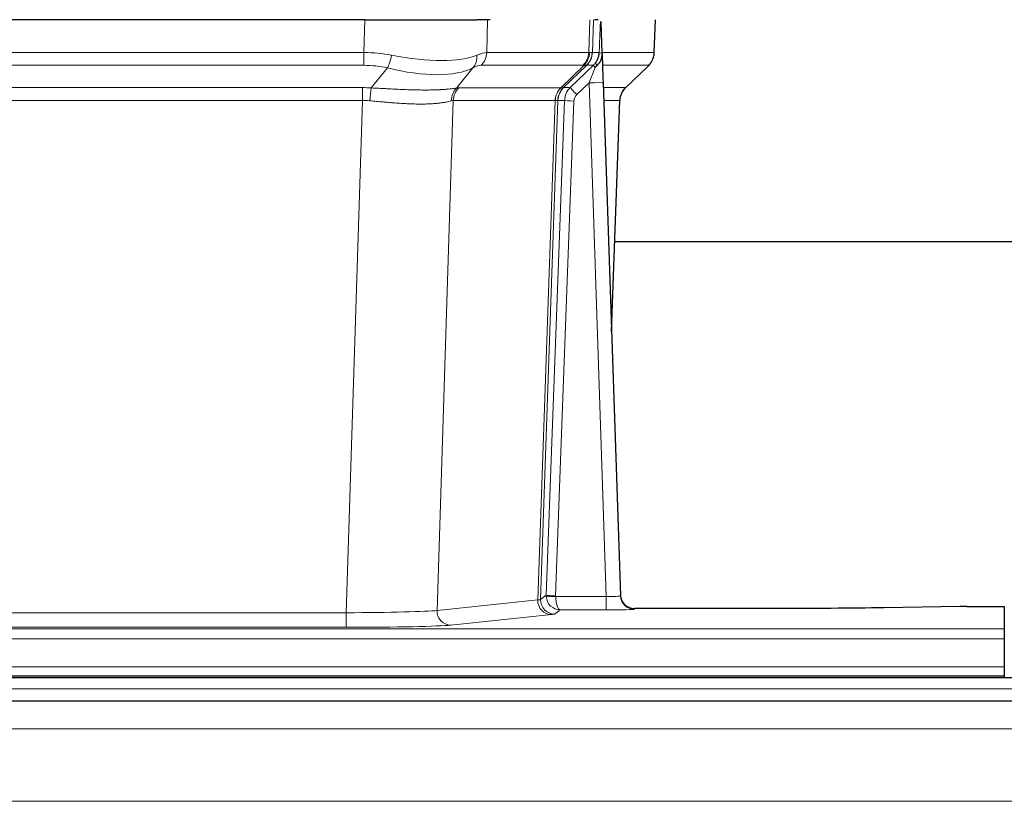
# Model space of a CAD drawing. Header units: inches. Extents: x 0 to 20790, y -12 to 14700.
# Tile 105 of 191: x 4606 to 4816, y 11802 to 11969. Entities that reach past the tile are written whole.
import ezdxf

# ---------------------------------------------------------------- set-up
doc = ezdxf.new("R2010")
doc.units = ezdxf.units.IN
doc.layers.add('1', color=7, linetype='Continuous', true_color=0xffffff)

msp = doc.modelspace()

# ---------------------------------------------------------------- linework, layer by layer
at = {"layer": '1', "color": 2, "linetype": 'Continuous', "lineweight": 25}
for p, q in [((4679.158, 11968.972), (4463.935, 11968.972)), ((4679.158, 11968.972), (4703.017, 11968.972)), ((4705.912, 11968.972), (4703.017, 11968.972)), ((4728.951, 11968.972), (4728.166, 11968.972)), ((4729.758, 11961.811), (4729.531, 11968.542)), ((4740.896, 11961.962), (4741.144, 11968.972)), ((4729.759, 11961.761), (4729.758, 11961.811)), ((4722.971, 11954.491), (4727.898, 11959.24)), ((4734.746, 11954.448), (4739.483, 11958.957)), ((4729.967, 11955.494), (4733.656, 11846.117)), ((4731.755, 11902.469), (4733.534, 11951.743)), ((4900.601, 11921.601), (4732.377, 11921.601)), ((4733.656, 11846.117), (4733.663, 11845.983)), ((4766.546, 11843.352), (4736.644, 11843.352)), ((4806.09, 11843.76), (4789.926, 11843.516)), ((4807.589, 11843.771), (4815.546, 11843.771)), ((4815.546, 11843.771), (4815.546, 11838.998)), ((4815.546, 11838.998), (4815.546, 11836.929)), ((4815.546, 11836.929), (4815.546, 11830.903)), ((4815.546, 11830.903), (4815.546, 11828.972)), ((5302.047, 11828.577), (4325.047, 11828.577)), ((4327.546, 11828.972), (4815.546, 11828.972)), ((4815.546, 11828.972), (4815.546, 11828.577)), ((5302.047, 11823.577), (4325.047, 11823.577))]:
    msp.add_line(p, q, dxfattribs=at)
at = {"layer": '1', "color": 110, "linetype": 'Continuous', "lineweight": 13}
for p, q in [((4678.967, 11961.978), (4679.158, 11968.972)), ((4705.34, 11968.972), (4705.149, 11961.978)), ((4726.897, 11961.978), (4727.14, 11968.972)), ((4727.925, 11968.972), (4727.682, 11961.978)), ((4740.88, 11961.978), (4741.128, 11968.972)), ((4464.126, 11961.978), (4678.967, 11961.978)), ((4678.967, 11959.24), (4678.967, 11961.978)), ((4705.149, 11961.978), (4726.897, 11961.978)), ((4727.682, 11961.978), (4729.143, 11961.978)), ((4729.752, 11961.978), (4740.88, 11961.978)), ((4678.967, 11959.24), (4464.126, 11959.24)), ((4680.538, 11954.414), (4683.991, 11958.682)), ((4702.19, 11958.682), (4698.697, 11954.364)), ((4725.714, 11959.24), (4703.967, 11959.24)), ((4720.934, 11954.432), (4725.88, 11959.229)), ((4726.426, 11959.229), (4721.534, 11954.485)), ((4727.898, 11959.24), (4726.463, 11959.24)), ((4739.662, 11959.24), (4729.842, 11959.24)), ((4734.754, 11954.467), (4739.567, 11959.049)), ((4464.468, 11954.49), (4678.625, 11954.49)), ((4678.625, 11951.752), (4678.625, 11954.49)), ((4699.2, 11954.432), (4720.934, 11954.432)), ((4721.559, 11954.491), (4722.971, 11954.491)), ((4726.969, 11955.498), (4724.359, 11952.982)), ((4730.663, 11845.956), (4726.969, 11955.498)), ((4730.001, 11954.491), (4734.741, 11954.491)), ((4678.625, 11951.752), (4464.468, 11951.752)), ((4675.151, 11842.466), (4678.625, 11951.752)), ((4698.018, 11951.712), (4694.56, 11842.935)), ((4719.752, 11951.712), (4698.018, 11951.712)), ((4716.045, 11845.182), (4719.758, 11951.712)), ((4720.341, 11951.756), (4716.631, 11845.296)), ((4717.859, 11846.193), (4721.75, 11951.756)), ((4723.748, 11951.615), (4719.857, 11846.052)), ((4721.75, 11951.756), (4720.341, 11951.756)), ((4733.523, 11951.756), (4730.093, 11951.756)), ((4731.749, 11902.643), (4733.523, 11951.756)), ((4694.56, 11842.935), (4716.045, 11845.182)), ((4716.631, 11845.296), (4717.859, 11846.193)), ((4719.858, 11845.956), (4730.663, 11845.956)), ((4730.663, 11845.956), (4730.663, 11843.062)), ((4467.941, 11842.466), (4675.151, 11842.466)), ((4675.151, 11842.466), (4675.151, 11839.363)), ((4720.821, 11843.062), (4719.627, 11842.19)), ((4730.663, 11843.062), (4720.821, 11843.062)), ((4736.644, 11843.352), (4736.654, 11843.219)), ((4718.954, 11842.066), (4697.469, 11839.819)), ((4327.546, 11838.998), (4815.546, 11838.998)), ((4675.151, 11839.363), (4467.941, 11839.363)), ((4327.546, 11836.929), (4815.546, 11836.929)), ((4327.546, 11830.903), (4815.546, 11830.903)), ((5302.047, 11826.213), (4325.047, 11826.213)), ((5302.047, 11817.72), (4325.047, 11817.72)), ((5302.047, 11802.237), (4325.047, 11802.237))]:
    msp.add_line(p, q, dxfattribs=at)
for centre, major_axis, ratio, start_param, end_param in [((4678.318, 11939.118), (26.983, 1.545), 0.8452785, 1.2775604, 1.4983912), ((4678.318, 11939.118), (27.492, 22.639), 0.1155218, 0.1441436, 0.3649744), ((4701.27, 11962.118), (0, -4), 0.9702957, 0.7679449, 1.5358897), ((4723.018, 11962.118), (0, -4), 0.9702957, 0.7679449, 1.5358897), ((4723.184, 11962.106), (-0.603, -3.954), 0.9772749, 0.9153799, 1.6837369), ((4723.649, 11962.106), (1.703, -3.619), 0.9971774, 0.3287851, 1.0971421), ((4723.687, 11962.118), (0, -4), 0.9993908, 0.7679449, 1.5358897), ((4699.887, 11939.118), (27.661, 22.629), 0.1172119, 0.1096857, 0.1416658), ((4701.037, 11972.207), (-26.658, 10.191), 0.0473724, 2.9456198, 3.0909709), ((4699.887, 11939.118), (27.808, 22.856), 0.0163196, 0.0204945, 0.0524746), ((4731.141, 11961.908), (-1.999, 0.077), 0.1036431, 0.0350743, 0.8106069), ((4736.885, 11962.118), (0, 4), 0.9993908, 3.9095375, 4.6774824), ((4683.991, 11961.559), (-0.881, -3.902), 0.2224052, 0.7930597, 1.5799958), ((4679.221, 11972.207), (-26.677, 8.186), 0.3267204, 1.882912, 2.7667489), ((4699.494, 11961.559), (1.736, -3.604), 0.8689501, 0.3464596, 1.1333957), ((4678.318, 11936.24), (16.721, 16.271), 0.9721633, 0.5640914, 0.7849222), ((4679.221, 11972.207), (-25.873, 10.634), 0.4068526, 1.919368, 2.8032049), ((4681.014, 11936.24), (23.46, 22.829), 0.1194803, 0.122173, 0.3430038), ((4702.583, 11936.241), (23.636, 22.829), 0.1185166, 0.0901186, 0.1220988), ((4701.037, 11972.207), (-25.449, 12.923), 0.0600246, 2.9512599, 3.096611), ((4702.664, 11936.24), (23.81, 22.997), 0.0168486, 0.0174428, 0.049423), ((4726.969, 11955.568), (1.856, 4.567), 0.0053314, 4.6992705, 5.4949999), ((4725.121, 11962.118), (3.533, 1.889), 0.9978057, 4.9883906, 5.1348909), ((4729.287, 11957.802), (1.388, -1.44), 0.0242285, 3.1658454, 3.9417885), ((4729.873, 11958.456), (1.583, -1.222), 0.0276319, 3.169255, 3.9405385), ((4715.846, 11936.24), (23.826, 22.997), 0.016839, 6.1714068, 6.3006297), ((4726.969, 11955.393), (2.998, 0.101), 0.0348797, 6.2820091, 7.8528054), ((4677.836, 11930.49), (17.528, 16.98), 0.9676454, 0.7049963, 0.7848439), ((4680.538, 11951.536), (0.32, 3.987), 0.0824896, 0.7712526, 1.5399639), ((4701.393, 11951.487), (-0.926, 3.891), 0.9457602, 0.5436933, 1.3082514), ((4701.896, 11951.555), (0, 4), 0.9702957, 0.7679449, 1.5315264), ((4675.134, 11930.323), (24.592, 23.931), 0.1189226, 0.1216051, 0.196623), ((4723.63, 11951.555), (0, 4), 0.9702957, 0.7679449, 1.5315264), ((4723.636, 11951.555), (-0.019, 4), 0.9702844, 0.7633847, 1.5270253), ((4724.311, 11951.607), (-1.442, 3.731), 0.998056, 0.3995344, 1.1665625), ((4724.336, 11951.613), (0, 4), 0.9993908, 0.7679449, 1.5351916), ((4696.721, 11930.472), (24.849, 24.015), 0.0168506, 0.0174341, 0.039887), ((4725.748, 11951.613), (2.83, 2.828), 0.9993905, 1.5533428, 2.3205895), ((4724.359, 11953.052), (1.388, -1.44), 0.0242285, 3.1658454, 4.7375178), ((4737.518, 11951.613), (0, -4), 0.9993908, 3.9095375, 4.6767843), ((4709.873, 11930.473), (24.879, 24.014), 0.016827, 6.2565923, 6.3006169), ((4677.836, 11927.613), (2.819, 24.028), 0.8253154, 0.0219437, 0.1017912), ((4677.83, 11927.446), (20.559, 24.143), 0.1188179, 0.0965282, 0.1715462), ((4699.499, 11927.596), (20.849, 24.157), 0.0182435, 0.0122067, 0.0346598), ((4723.748, 11951.685), (1.999, -0.074), 0.0348758, 3.1764983, 4.7136745), ((4725.748, 11951.544), (1.703, 1.052), 0.998638, 1.7848012, 2.5520479), ((4712.65, 11927.596), (20.882, 24.158), 0.0154016, 6.2548756, 6.2989002), ((4718.954, 11845.064), (0.312, -2.984), 0.969741, 4.5720353, 6.175756), ((4696.628, 11845.211), (20.016, 0.105), 0.0266879, 6.037898, 6.2472222), ((4719.627, 11845.189), (1.769, -2.423), 0.9990158, 4.0464368, 5.6519121), ((4720.857, 11846.087), (0.383, 2.976), 0.9995819, 1.6634714, 1.7592369), ((4719.857, 11846.122), (1.999, -0.074), 0.0348758, 3.1764983, 4.7136745), ((4719.858, 11846.026), (-1.997, -0.118), 0.0348391, 0.0373692, 1.5687431), ((4720.821, 11846.061), (-0.98, 2.84), 0.9849493, 1.294853, 2.8045628), ((4720.857, 11846.017), (0.606, 0.798), 0.9977278, 2.1841438, 2.2799092), ((4720.821, 11846.061), (-0.028, 3), 0.3214645, 1.6026847, 3.1123946), ((4730.651, 11846.218), (-3.005, 0.103), 0.0869619, 1.577888, 3.1486843), ((4736.654, 11846.218), (-2.991, -0.235), 0.9996552, 0.0000105, 1.4923863), ((4675.145, 11842.964), (20.013, 0.095), 0.0248544, 4.7125895, 6.0379715), ((4697.469, 11842.818), (0.312, -2.984), 0.969741, 4.5720353, 6.175756), ((4696.628, 11842.212), (23.014, 0), 0.0261612, 6.0380559, 6.2473801), ((4730.651, 11843.219), (-6.003, 0), 0.0262109, 1.5728579, 3.1436542), ((4675.145, 11839.965), (-23.012, 0), 0.0261647, 1.5710736, 2.8964556)]:
    msp.add_ellipse(centre, major_axis=major_axis, ratio=ratio, start_param=start_param, end_param=end_param, dxfattribs=at)
at = {"layer": '1', "color": 2, "linetype": 'Continuous', "lineweight": 25}
for centre, major_axis, ratio, start_param, end_param in [((4729.967, 11955.669), (-0.227, 6.726), 0.0008736, 0.4374328, 1.5967123), ((4736.79, 11961.926), (3.174, -2.434), 0.9869112, 6.1322815, 6.2830018), ((4737.531, 11951.59), (-3.886, 0.947), 0.998973, 5.7186048, 6.4862172), ((4736.643, 11846.355), (-0.15, 3), 0.998739, 1.5545356, 3.0917055), ((4807.592, 11843.692), (-3, 0), 0.0262223, 4.7133912, 5.2365954)]:
    msp.add_ellipse(centre, major_axis=major_axis, ratio=ratio, start_param=start_param, end_param=end_param, dxfattribs=at)
at = {"layer": '1', "color": 110, "linetype": 'Continuous', "lineweight": 13}
for points, knots in [([(4729.143, 11961.978), (4729.164, 11962.53), (4729.186, 11963.082), (4729.229, 11964.184), (4729.251, 11964.735), (4729.283, 11965.56), (4729.294, 11965.835), (4729.316, 11966.383), (4729.327, 11966.657), (4729.35, 11967.205), (4729.361, 11967.478), (4729.378, 11967.886), (4729.384, 11968.022), (4729.395, 11968.293), (4729.401, 11968.429), (4729.407, 11968.564)], [0, 0, 0, 0, 0.25, 0.25, 0.5, 0.5, 0.625, 0.625, 0.75, 0.75, 0.875, 0.875, 0.9375, 0.9375, 1, 1, 1, 1]), ([(4680.538, 11954.414), (4681.056, 11954.391), (4681.571, 11954.366), (4682.597, 11954.315), (4683.107, 11954.288), (4683.741, 11954.255), (4683.868, 11954.249), (4684.121, 11954.236), (4684.247, 11954.229), (4684.624, 11954.21), (4684.873, 11954.197), (4685.615, 11954.16), (4686.102, 11954.137), (4687.061, 11954.093), (4687.532, 11954.073), (4688.461, 11954.038), (4688.918, 11954.023), (4689.591, 11954.004), (4689.814, 11953.998), (4690.145, 11953.991), (4690.255, 11953.989), (4690.419, 11953.986), (4690.473, 11953.985), (4690.582, 11953.983), (4691.068, 11953.974), (4691.537, 11953.97), (4692.342, 11953.968), (4693.12, 11953.973), (4693.843, 11953.989), (4694.539, 11954.01), (4694.873, 11954.024), (4695.273, 11954.044), (4695.352, 11954.048), (4695.509, 11954.056), (4695.586, 11954.061), (4695.815, 11954.075), (4695.963, 11954.084), (4696.392, 11954.114), (4696.661, 11954.136), (4697.162, 11954.181), (4697.396, 11954.204), (4697.827, 11954.252), (4698.026, 11954.276), (4698.388, 11954.322), (4698.551, 11954.344), (4698.697, 11954.364)], [0, 0, 0, 0, 0.0625, 0.0625, 0.125, 0.125, 0.140625, 0.140625, 0.15625, 0.15625, 0.1875, 0.1875, 0.25, 0.25, 0.3125, 0.3125, 0.375, 0.375, 0.40625, 0.40625, 0.421875, 0.421875, 0.4296875, 0.4296875, 0.4375, 0.5, 0.5, 0.5625, 0.625, 0.625, 0.6875, 0.6875, 0.703125, 0.703125, 0.71875, 0.71875, 0.75, 0.75, 0.8125, 0.8125, 0.875, 0.875, 0.9375, 0.9375, 1, 1, 1, 1]), ([(4697.598, 11951.651), (4697.443, 11951.609), (4697.271, 11951.566), (4696.895, 11951.48), (4696.692, 11951.438), (4696.254, 11951.356), (4696.02, 11951.316), (4695.52, 11951.242), (4695.254, 11951.207), (4694.832, 11951.158), (4694.687, 11951.143), (4694.464, 11951.121), (4694.388, 11951.114), (4694.236, 11951.101), (4694.159, 11951.094), (4693.771, 11951.063), (4693.448, 11951.042), (4692.778, 11951.008), (4692.084, 11950.982), (4691.343, 11950.974), (4690.577, 11950.975), (4690.183, 11950.98), (4689.725, 11950.99), (4689.674, 11950.992), (4689.571, 11950.994), (4689.52, 11950.996), (4689.365, 11951), (4689.054, 11951.01), (4688.739, 11951.022), (4688.104, 11951.049), (4687.673, 11951.072), (4686.799, 11951.124), (4686.355, 11951.154), (4685.453, 11951.22), (4684.996, 11951.256), (4684.299, 11951.314), (4684.064, 11951.334), (4683.71, 11951.365), (4683.592, 11951.376), (4683.354, 11951.397), (4683.235, 11951.408), (4682.639, 11951.462), (4682.159, 11951.506), (4681.194, 11951.596), (4680.708, 11951.641), (4680.219, 11951.685)], [0, 0, 0, 0, 0.0625, 0.0625, 0.125, 0.125, 0.1875, 0.1875, 0.25, 0.25, 0.28125, 0.28125, 0.296875, 0.296875, 0.3125, 0.3125, 0.375, 0.375, 0.4375, 0.5, 0.5, 0.5625, 0.5625, 0.5703125, 0.5703125, 0.578125, 0.578125, 0.59375, 0.625, 0.625, 0.6875, 0.6875, 0.75, 0.75, 0.8125, 0.8125, 0.84375, 0.84375, 0.859375, 0.859375, 0.875, 0.875, 0.9375, 0.9375, 1, 1, 1, 1]), ([(4720.32, 11951.752), (4720.284, 11951.737), (4720.219, 11951.727), (4720.031, 11951.714), (4719.909, 11951.711), (4719.758, 11951.712)], [0, 0, 0, 0, 0.5, 0.5, 1, 1, 1, 1])]:
    msp.add_open_spline(points, degree=3, knots=knots, dxfattribs=at)
at = {"layer": '1', "color": 2, "linetype": 'Continuous', "lineweight": 25}
msp.add_open_spline([(4729.407, 11968.564), (4729.411, 11968.56), (4729.435, 11968.552), (4729.493, 11968.545), (4729.531, 11968.542)], degree=3, dxfattribs=at)
for points, knots in [([(4728.29, 11959.677), (4728.307, 11959.699), (4728.323, 11959.72), (4728.356, 11959.764), (4728.371, 11959.786), (4728.418, 11959.852), (4728.449, 11959.896), (4728.536, 11960.029), (4728.59, 11960.118), (4728.69, 11960.3), (4728.737, 11960.392), (4728.801, 11960.531), (4728.822, 11960.579), (4728.861, 11960.673), (4728.88, 11960.721), (4728.933, 11960.864), (4728.965, 11960.96), (4729.021, 11961.154), (4729.045, 11961.253), (4729.087, 11961.453), (4729.104, 11961.555), (4729.123, 11961.711), (4729.129, 11961.764), (4729.138, 11961.87), (4729.141, 11961.924), (4729.143, 11961.978)], [0, 0, 0, 0, 0.03125, 0.03125, 0.0625, 0.0625, 0.125, 0.125, 0.25, 0.25, 0.375, 0.375, 0.4375, 0.4375, 0.5, 0.5, 0.625, 0.625, 0.75, 0.75, 0.875, 0.875, 0.9375, 0.9375, 1, 1, 1, 1]), ([(4739.964, 11959.492), (4740.021, 11959.56), (4740.149, 11959.743), (4740.399, 11960.124), (4740.704, 11960.807), (4740.909, 11961.458), (4740.878, 11961.87), (4740.872, 11961.925)], [0, 0, 0, 0, 0.2255282, 0.4356233, 0.6511466, 0.9537437, 1, 1, 1, 1]), ([(4728.745, 11959.277), (4728.764, 11959.301), (4728.784, 11959.324), (4728.824, 11959.367), (4728.844, 11959.388), (4728.884, 11959.43), (4728.904, 11959.451), (4728.944, 11959.493), (4728.963, 11959.514), (4729.021, 11959.576), (4729.059, 11959.619), (4729.131, 11959.705), (4729.166, 11959.749), (4729.233, 11959.84), (4729.265, 11959.886), (4729.311, 11959.957), (4729.326, 11959.981), (4729.355, 11960.03), (4729.37, 11960.054), (4729.439, 11960.178), (4729.489, 11960.28), (4729.575, 11960.491), (4729.612, 11960.6), (4729.65, 11960.739), (4729.658, 11960.768), (4729.672, 11960.824), (4729.678, 11960.853), (4729.697, 11960.939), (4729.708, 11960.996), (4729.736, 11961.17), (4729.761, 11961.403), (4729.764, 11961.641), (4729.759, 11961.761)], [0, 0, 0, 0, 0.03125, 0.03125, 0.0625, 0.0625, 0.09375, 0.09375, 0.125, 0.125, 0.1875, 0.1875, 0.25, 0.25, 0.3125, 0.3125, 0.34375, 0.34375, 0.375, 0.375, 0.5, 0.5, 0.625, 0.625, 0.65625, 0.65625, 0.6875, 0.6875, 0.75, 0.75, 0.875, 1, 1, 1, 1]), ([(4728.295, 11958.781), (4728.334, 11958.82), (4728.374, 11958.86), (4728.451, 11958.941), (4728.489, 11958.982), (4728.602, 11959.106), (4728.675, 11959.19), (4728.745, 11959.277)], [0, 0, 0, 0, 0.25, 0.25, 0.5, 0.5, 1, 1, 1, 1]), ([(4789.926, 11843.516), (4786.393, 11843.462), (4782.591, 11843.421), (4774.708, 11843.366), (4770.627, 11843.352), (4766.546, 11843.352)], [0, 0, 0, 0, 0.5, 0.5, 1, 1, 1, 1])]:
    msp.add_open_spline(points, degree=3, knots=knots, dxfattribs=at)
at = {"layer": '1', "color": 110, "linetype": 'Continuous', "lineweight": 13}
for points, weights in [([(4720.934, 11954.432), (4720.937, 11954.432), (4720.939, 11954.432)], [0.500000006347, 0.499999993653, 0.500000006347]), ([(4719.758, 11951.712), (4719.755, 11951.712), (4719.752, 11951.712)], [0.500000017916, 0.499999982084, 0.500000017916])]:
    msp.add_rational_spline(points, weights, degree=2, dxfattribs=at)
msp.add_open_spline([(4720.939, 11954.432), (4721.103, 11954.438), (4721.365, 11954.452), (4721.499, 11954.473), (4721.534, 11954.485)], degree=3, dxfattribs=at)

doc.saveas('drawing.dxf')
